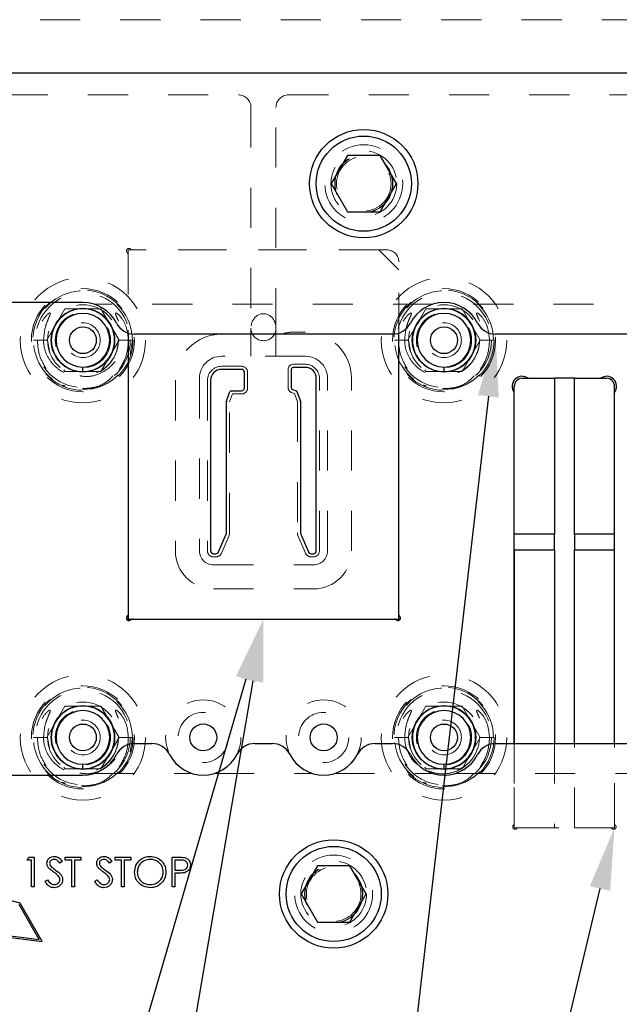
# Model space of a CAD drawing. Header units: inches. Extents: x 1880 to 2363, y -453 to -54.
# Tile 225 of 256: x 2036.22 to 2037.72, y -421.4 to -418.94. Entities that reach past the tile are written whole.
import ezdxf

# ---------------------------------------------------------------- set-up
doc = ezdxf.new("R2010")
doc.units = ezdxf.units.IN
doc.header["$LTSCALE"] = 0.5
doc.header["$MEASUREMENT"] = 0
doc.linetypes.add('HIDDEN', pattern=[0.225, 0.15, -0.075])
for name, color, linetype in [('DIE-M-S', 8, 'Continuous'), ('DIE-M-S2', 1, 'Continuous'), ('DIE-M-S3', 8, 'Continuous'), ('DSS-M-S', 53, 'Continuous'), ('RAI-M-S', 8, 'Continuous'), ('SID-M-S', 105, 'Continuous'), ('SVD-M-S', 8, 'Continuous')]:
    doc.layers.add(name, color=color, linetype=linetype)

msp = doc.modelspace()

# ---------------------------------------------------------------- linework, layer by layer
at = {"layer": 'DIE-M-S', "linetype": 'HIDDEN', "lineweight": 18}
for p, q in [((2036.49429, -419.52612), (2036.49429, -419.72246)), ((2037.13929, -419.51517), (2036.50525, -419.51517)), ((2037.16929, -419.72246), (2037.16929, -419.54517)), ((2037.45679, -420.74527), (2037.45679, -420.94421)), ((2037.70679, -420.94421), (2037.70679, -420.74527)), ((2037.46775, -420.95517), (2037.69584, -420.95517))]:
    msp.add_line(p, q, dxfattribs=at)
at = {"layer": 'DIE-M-S', "linetype": 'Continuous', "lineweight": 25}
for p, q in [((2036.49429, -419.72246), (2036.49429, -420.42421)), ((2037.16929, -420.42421), (2037.16929, -419.72246)), ((2037.60679, -419.83517), (2037.55679, -419.83517)), ((2037.45679, -420.26273), (2037.45679, -420.74527)), ((2037.70679, -420.74527), (2037.70679, -420.26273)), ((2036.50525, -420.43517), (2037.15834, -420.43517))]:
    msp.add_line(p, q, dxfattribs=at)
at = {"layer": 'DIE-M-S', "linetype": 'HIDDEN', "lineweight": 18}
for centre in [(2037.08179, -419.35007), (2037.00679, -421.12027)]:
    msp.add_circle(centre, 0.068, dxfattribs=at)
at = {"layer": 'DIE-M-S', "linetype": 'Continuous', "lineweight": 25}
for centre, radius in [((2036.38179, -419.74017), 0.079), ((2037.28179, -419.74017), 0.079), ((2036.38179, -420.73017), 0.079), ((2037.28179, -420.73017), 0.079), ((2036.68179, -420.73017), 0.0335), ((2036.98179, -420.73017), 0.0335)]:
    msp.add_circle(centre, radius, dxfattribs=at)
at = {"layer": 'DIE-M-S', "linetype": 'HIDDEN', "lineweight": 18}
for centre, radius, start, end in [((2036.49641, -419.51729), 0.006, 42.59227, 227.40773), ((2036.48829, -419.52612), 0.006, 0, 47.40773), ((2036.50525, -419.50917), 0.006, 222.59227, 270), ((2037.13929, -419.54517), 0.03, 0, 90), ((2037.45891, -420.95305), 0.006, 132.59227, 317.40773), ((2037.45079, -420.94421), 0.006, 312.59227, 0), ((2037.46775, -420.96117), 0.006, 90, 137.40773), ((2037.69584, -420.96117), 0.006, 42.59227, 90), ((2037.70467, -420.95305), 0.006, 222.59227, 47.40773), ((2037.71279, -420.94421), 0.006, 180, 227.40773)]:
    msp.add_arc(centre, radius, start, end, dxfattribs=at)
at = {"layer": 'DIE-M-S', "linetype": 'Continuous', "lineweight": 25}
for centre, radius, start, end in [((2037.47679, -419.85517), 0.025, 53.1301, 216.8699), ((2037.68679, -419.85517), 0.025, 323.1301, 126.8699), ((2036.49641, -420.43305), 0.006, 132.59227, 317.40773), ((2036.48829, -420.42421), 0.006, 312.59227, 0), ((2036.50525, -420.44117), 0.006, 90, 137.40773), ((2037.15834, -420.44117), 0.006, 42.59227, 90), ((2037.16717, -420.43305), 0.006, 222.59227, 47.40773), ((2037.17529, -420.42421), 0.006, 180, 227.40773)]:
    msp.add_arc(centre, radius, start, end, dxfattribs=at)
at = {"layer": 'DIE-M-S2', "linetype": 'HIDDEN', "lineweight": 18}
for p, q in [((2036.49429, -419.51517), (2036.49429, -419.72246)), ((2037.11929, -419.51517), (2036.49429, -419.51517)), ((2037.16929, -419.56517), (2037.11929, -419.51517)), ((2037.16929, -419.72246), (2037.16929, -419.56517)), ((2037.45679, -420.95517), (2037.45679, -420.74527)), ((2037.55679, -420.74527), (2037.55679, -420.95517)), ((2037.60679, -420.95517), (2037.60679, -420.74527)), ((2037.70679, -420.95517), (2037.70679, -420.74527)), ((2037.45679, -420.95517), (2037.55679, -420.95517)), ((2037.60679, -420.95517), (2037.70679, -420.95517))]:
    msp.add_line(p, q, dxfattribs=at)
at = {"layer": 'DIE-M-S2', "linetype": 'Continuous', "lineweight": 25}
for p, q in [((2036.49429, -419.72246), (2036.49429, -420.43517)), ((2037.16929, -420.43517), (2037.16929, -419.72246)), ((2036.77729, -419.813), (2036.72729, -419.813)), ((2036.78446, -419.85917), (2036.78446, -419.82017)), ((2036.90112, -419.81317), (2036.90112, -419.85832)), ((2036.93629, -419.808), (2036.90629, -419.808)), ((2036.70012, -419.84017), (2036.70012, -420.26517)), ((2036.96346, -420.26517), (2036.96346, -419.83517)), ((2037.47679, -419.83517), (2037.55679, -419.83517)), ((2037.55679, -419.83517), (2037.55679, -420.22336)), ((2037.60679, -419.83517), (2037.68679, -419.83517)), ((2037.60679, -420.22336), (2037.60679, -419.83517)), ((2036.73963, -419.89182), (2036.74823, -419.8682)), ((2036.75089, -419.86634), (2036.77729, -419.86634)), ((2036.90452, -419.86318), (2036.91366, -419.86651)), ((2036.91535, -419.8682), (2036.92395, -419.89182)), ((2037.45679, -420.22336), (2037.45679, -419.85517)), ((2037.70679, -420.22336), (2037.70679, -419.85517)), ((2036.73946, -420.22067), (2036.73946, -419.89279)), ((2036.92412, -419.89279), (2036.92412, -420.22067)), ((2036.71963, -420.26801), (2036.73887, -420.22351)), ((2036.92471, -420.22351), (2036.94396, -420.26801)), ((2037.55679, -420.22336), (2037.45679, -420.22336)), ((2037.45679, -420.26273), (2037.45679, -420.22336)), ((2037.55679, -420.26273), (2037.55679, -420.22336)), ((2037.60679, -420.22336), (2037.60679, -420.26273)), ((2037.70679, -420.22336), (2037.60679, -420.22336)), ((2037.70679, -420.26273), (2037.70679, -420.22336)), ((2037.45679, -420.26273), (2037.55679, -420.26273)), ((2037.45679, -420.74527), (2037.45679, -420.26273)), ((2037.55679, -420.26273), (2037.55679, -420.74527)), ((2037.60679, -420.26273), (2037.70679, -420.26273)), ((2037.60679, -420.74527), (2037.60679, -420.26273)), ((2037.70679, -420.74527), (2037.70679, -420.26273)), ((2036.70729, -420.27234), (2036.71304, -420.27234)), ((2036.95054, -420.27234), (2036.95629, -420.27234)), ((2036.49429, -420.43517), (2037.16929, -420.43517))]:
    msp.add_line(p, q, dxfattribs=at)
for centre, radius, start, end in [((2036.72729, -419.84017), 0.02717, 90, 180), ((2036.77729, -419.82017), 0.00717, 0, 90), ((2036.90629, -419.81317), 0.00517, 90, 180), ((2036.93629, -419.83517), 0.02717, 0, 90), ((2037.47679, -419.85517), 0.02, 90, 180), ((2037.68679, -419.85517), 0.02, 0, 90), ((2036.75089, -419.86917), 0.00283, 90, 160), ((2036.77729, -419.85917), 0.00717, 270, 0), ((2036.90629, -419.85832), 0.00517, 180, 250), ((2036.91269, -419.86917), 0.00283, 20, 70), ((2036.74229, -419.89279), 0.00283, 160, 180), ((2036.92129, -419.89279), 0.00283, 0, 20), ((2036.73229, -420.22067), 0.00717, 336.61152, 0), ((2036.93129, -420.22067), 0.00717, 180, 203.38848), ((2036.70729, -420.26517), 0.00717, 180, 270), ((2036.71304, -420.26517), 0.00717, 270, 336.61152), ((2036.95054, -420.26517), 0.00717, 203.38848, 270), ((2036.95629, -420.26517), 0.00717, 270, 0)]:
    msp.add_arc(centre, radius, start, end, dxfattribs=at)
at = {"layer": 'DIE-M-S3', "linetype": 'HIDDEN', "lineweight": 18}
for p, q in [((2042.17502, -418.94142), (2035.43179, -418.94142)), ((2035.59429, -419.12892), (2036.76929, -419.12892)), ((2036.89429, -419.12892), (2040.51929, -419.12892)), ((2036.80054, -419.16017), (2036.80054, -419.71017)), ((2036.86304, -419.71017), (2036.86304, -419.16017)), ((2036.80054, -419.71017), (2036.80054, -419.78017)), ((2036.86304, -419.78017), (2036.86304, -419.71017)), ((2036.41526, -419.74017), (2036.41526, -419.74017)), ((2036.4251, -419.74017), (2036.4251, -419.74017)), ((2036.45069, -419.74017), (2036.45069, -419.74017)), ((2036.46053, -419.74017), (2036.46053, -419.74017)), ((2037.31526, -419.74017), (2037.31526, -419.74017)), ((2037.3251, -419.74017), (2037.3251, -419.74017)), ((2037.35069, -419.74017), (2037.35069, -419.74017)), ((2037.36053, -419.74017), (2037.36053, -419.74017)), ((2036.93629, -419.78017), (2036.72729, -419.78017)), ((2036.93629, -419.80017), (2036.90629, -419.80017)), ((2036.77729, -419.80517), (2036.72729, -419.80517)), ((2036.79229, -419.85917), (2036.79229, -419.82017)), ((2036.89329, -419.81317), (2036.89329, -419.85832)), ((2036.67229, -419.83517), (2036.67229, -420.26517)), ((2036.69229, -419.84017), (2036.69229, -420.26517)), ((2036.97129, -420.26517), (2036.97129, -419.83517)), ((2036.99129, -420.26517), (2036.99129, -419.83517)), ((2036.38179, -419.85828), (2036.38179, -419.85828)), ((2036.74729, -419.89367), (2036.75439, -419.87417)), ((2036.75439, -419.87417), (2036.77729, -419.87417)), ((2036.90185, -419.87054), (2036.90879, -419.87307)), ((2036.90879, -419.87307), (2036.91629, -419.89367)), ((2037.28179, -419.85828), (2037.28179, -419.85828)), ((2036.74729, -420.22067), (2036.74729, -419.89367)), ((2036.91629, -419.89367), (2036.91629, -420.22067)), ((2036.72681, -420.27112), (2036.74606, -420.22662)), ((2036.91752, -420.22662), (2036.93677, -420.27112)), ((2036.70729, -420.28017), (2036.71304, -420.28017)), ((2036.95054, -420.28017), (2036.95629, -420.28017)), ((2036.70729, -420.30017), (2036.95629, -420.30017)), ((2036.41526, -420.73017), (2036.41526, -420.73017)), ((2036.4251, -420.73017), (2036.4251, -420.73017)), ((2036.45069, -420.73017), (2036.45069, -420.73017)), ((2036.46053, -420.73017), (2036.46053, -420.73017)), ((2037.31526, -420.73017), (2037.31526, -420.73017)), ((2037.3251, -420.73017), (2037.3251, -420.73017)), ((2037.35069, -420.73017), (2037.35069, -420.73017)), ((2037.36053, -420.73017), (2037.36053, -420.73017)), ((2036.38179, -420.84828), (2036.38179, -420.84828)), ((2037.28179, -420.84828), (2037.28179, -420.84828))]:
    msp.add_line(p, q, dxfattribs=at)
for centre, radius in [((2036.38179, -419.74017), 0.125), ((2036.38179, -419.74017), 0.11811), ((2037.28179, -419.74017), 0.125), ((2037.28179, -419.74017), 0.11811), ((2036.38179, -419.74017), 0.0689), ((2037.28179, -419.74017), 0.0689), ((2036.38179, -419.74017), 0.04331), ((2037.28179, -419.74017), 0.04331), ((2036.38179, -420.73017), 0.125), ((2036.38179, -420.73017), 0.11811), ((2037.28179, -420.73017), 0.125), ((2037.28179, -420.73017), 0.11811), ((2036.38179, -420.73017), 0.0689), ((2037.28179, -420.73017), 0.0689), ((2036.38179, -420.73017), 0.04331), ((2036.68179, -420.73017), 0.0625), ((2036.98179, -420.73017), 0.0625), ((2037.28179, -420.73017), 0.04331)]:
    msp.add_circle(centre, radius, dxfattribs=at)
at = {"layer": 'DIE-M-S3', "linetype": 'Continuous', "lineweight": 25}
for centre in [(2036.38179, -419.74017), (2037.28179, -419.74017), (2036.38179, -420.73017), (2037.28179, -420.73017)]:
    msp.add_circle(centre, 0.03346, dxfattribs=at)
at = {"layer": 'DIE-M-S3', "linetype": 'HIDDEN', "lineweight": 18}
for centre, radius, start, end in [((2036.76929, -419.16017), 0.03125, 0, 90), ((2036.89429, -419.16017), 0.03125, 90, 180), ((2036.83179, -419.71017), 0.03125, 180, 0), ((2036.72729, -419.83517), 0.055, 90, 180), ((2036.90629, -419.81317), 0.013, 90, 180), ((2036.93629, -419.83517), 0.055, 0, 90), ((2036.93629, -419.83517), 0.035, 0, 90), ((2036.72729, -419.84017), 0.035, 90, 180), ((2036.77729, -419.82017), 0.015, 0, 90), ((2036.77729, -419.85917), 0.015, 270, 0), ((2036.90629, -419.85832), 0.013, 180, 250), ((2036.73229, -420.22067), 0.015, 336.61152, 0), ((2036.93129, -420.22067), 0.015, 180, 203.38848), ((2036.70729, -420.26517), 0.035, 180, 270), ((2036.70729, -420.26517), 0.015, 180, 270), ((2036.95629, -420.26517), 0.015, 270, 0), ((2036.95629, -420.26517), 0.035, 270, 0), ((2036.71304, -420.26517), 0.015, 270, 336.61152), ((2036.95054, -420.26517), 0.015, 203.38848, 270)]:
    msp.add_arc(centre, radius, start, end, dxfattribs=at)
at = {"layer": 'DIE-M-S3', "linetype": 'Continuous', "lineweight": 25}
for centre, radius, start, end in [((2036.38179, -419.74017), 0.07874, 0, 270), ((2036.38179, -419.74017), 0.06693, 0, 270), ((2037.28179, -419.74017), 0.07874, 0, 270), ((2037.28179, -419.74017), 0.06693, 0, 270), ((2036.38179, -419.74017), 0.07874, 270, 0), ((2036.38179, -419.74017), 0.06693, 270, 0), ((2037.28179, -419.74017), 0.07874, 270, 0), ((2037.28179, -419.74017), 0.06693, 270, 0), ((2036.38179, -420.73017), 0.07874, 0, 270), ((2036.38179, -420.73017), 0.06693, 0, 270), ((2037.28179, -420.73017), 0.07874, 0, 270), ((2037.28179, -420.73017), 0.06693, 0, 270), ((2036.38179, -420.73017), 0.07874, 270, 0), ((2036.38179, -420.73017), 0.06693, 270, 0), ((2037.28179, -420.73017), 0.07874, 270, 0), ((2037.28179, -420.73017), 0.06693, 270, 0)]:
    msp.add_arc(centre, radius, start, end, dxfattribs=at)
at = {"layer": 'DIE-M-S3', "linetype": 'HIDDEN', "lineweight": 18}
msp.add_ellipse((2036.83179, -419.71017), major_axis=(0, -0.03608), ratio=0.8660254, start_param=1.5707963, end_param=4.712389, dxfattribs=at)
at = {"layer": 'DIE-M-S3', "linetype": 'Continuous', "lineweight": 25}
for points in [[(2036.38179, -419.81891), (2036.38179, -419.8187), (2036.38179, -419.81827), (2036.38179, -419.81507), (2036.38179, -419.8111), (2036.38179, -419.8084), (2036.38179, -419.8071)], [(2037.28179, -419.81891), (2037.28179, -419.8187), (2037.28179, -419.81827), (2037.28179, -419.81507), (2037.28179, -419.8111), (2037.28179, -419.8084), (2037.28179, -419.8071)], [(2036.38179, -420.80891), (2036.38179, -420.8087), (2036.38179, -420.80827), (2036.38179, -420.80507), (2036.38179, -420.8011), (2036.38179, -420.7984), (2036.38179, -420.7971)], [(2037.28179, -420.80891), (2037.28179, -420.8087), (2037.28179, -420.80827), (2037.28179, -420.80507), (2037.28179, -420.8011), (2037.28179, -420.7984), (2037.28179, -420.7971)]]:
    msp.add_open_spline(points, degree=3, knots=[0, 0, 0, 0, 0.2702613, 0.5624294, 0.7897364, 1, 1, 1, 1], dxfattribs=at)
at = {"layer": 'DSS-M-S', "linetype": 'HIDDEN', "lineweight": 18}
for p, q in [((2036.87621, -419.72517), (2036.72729, -419.72517)), ((2036.93629, -419.72017), (2036.90629, -419.72017)), ((2036.61229, -419.84017), (2036.61229, -420.26517)), ((2037.05129, -420.26517), (2037.05129, -419.83517)), ((2036.70729, -420.36017), (2036.95629, -420.36017))]:
    msp.add_line(p, q, dxfattribs=at)
for centre, radius in [((2036.38179, -419.74017), 0.1285), ((2037.28179, -419.74017), 0.1285), ((2036.38179, -420.73017), 0.1285), ((2037.28179, -420.73017), 0.1285), ((2036.68179, -420.73017), 0.09375), ((2036.98179, -420.73017), 0.09375)]:
    msp.add_circle(centre, radius, dxfattribs=at)
for centre, radius, start, end in [((2036.72729, -419.84017), 0.115, 90, 180), ((2036.90629, -419.81317), 0.093, 90, 108.87324), ((2036.93629, -419.83517), 0.115, 0, 90), ((2036.70729, -420.26517), 0.095, 180, 270), ((2036.95629, -420.26517), 0.095, 270, 0)]:
    msp.add_arc(centre, radius, start, end, dxfattribs=at)
at = {"layer": 'RAI-M-S', "linetype": 'Continuous', "lineweight": 25}
for p, q in [((2038.71379, -419.07507), (2035.29979, -419.07507)), ((2036.38179, -419.64617), (2035.78179, -419.64617)), ((2037.15335, -419.72507), (2036.51024, -419.72507)), ((2037.75335, -419.72507), (2037.41024, -419.72507)), ((2036.51024, -420.74527), (2036.55335, -420.74527)), ((2036.81024, -420.74527), (2036.85335, -420.74527)), ((2037.11024, -420.74527), (2037.15335, -420.74527)), ((2037.41024, -420.74527), (2037.75335, -420.74527)), ((2035.78179, -420.82417), (2036.38179, -420.82417)), ((2036.24259, -421.03605), (2036.24695, -421.02843)), ((2036.24695, -421.02843), (2036.2607, -421.02843)), ((2036.2607, -421.02843), (2036.2607, -421.1028)), ((2036.33794, -421.02843), (2036.37703, -421.02843)), ((2036.33794, -421.03605), (2036.33794, -421.02843)), ((2036.37703, -421.02843), (2036.37703, -421.03605)), ((2036.4619, -421.02843), (2036.50099, -421.02843)), ((2036.4619, -421.03605), (2036.4619, -421.02843)), ((2036.50099, -421.02843), (2036.50099, -421.03605)), ((2036.60397, -421.02843), (2036.61856, -421.02843)), ((2036.60397, -421.1028), (2036.60397, -421.02843)), ((2036.25403, -421.03605), (2036.24259, -421.03605)), ((2036.25403, -421.1028), (2036.25403, -421.03605)), ((2036.33031, -421.03911), (2036.32428, -421.04368)), ((2036.35415, -421.03605), (2036.33794, -421.03605)), ((2036.35415, -421.1028), (2036.35415, -421.03605)), ((2036.36082, -421.03605), (2036.36082, -421.1028)), ((2036.37703, -421.03605), (2036.36082, -421.03605)), ((2036.45427, -421.03911), (2036.44824, -421.04368)), ((2036.47811, -421.03605), (2036.4619, -421.03605)), ((2036.47811, -421.1028), (2036.47811, -421.03605)), ((2036.48478, -421.03605), (2036.48478, -421.1028)), ((2036.50099, -421.03605), (2036.48478, -421.03605)), ((2036.61065, -421.03605), (2036.61065, -421.06084)), ((2036.62425, -421.03605), (2036.61065, -421.03605)), ((2036.61065, -421.06084), (2036.62367, -421.06101)), ((2036.61065, -421.06847), (2036.61065, -421.1028)), ((2036.61597, -421.06847), (2036.61065, -421.06847)), ((2036.2607, -421.1028), (2036.25403, -421.1028)), ((2036.2874, -421.08845), (2036.29369, -421.08468)), ((2036.36082, -421.1028), (2036.35415, -421.1028)), ((2036.41136, -421.08845), (2036.41765, -421.08468)), ((2036.48478, -421.1028), (2036.47811, -421.1028)), ((2036.61065, -421.1028), (2036.60397, -421.1028)), ((2036.22558, -421.14343), (2036.17094, -421.12879)), ((2036.27294, -421.23347), (2036.22294, -421.14686)), ((2036.28041, -421.23839), (2036.22558, -421.14343)), ((2036.17366, -421.2215), (2036.27294, -421.23347)), ((2036.17616, -421.22583), (2036.28041, -421.23839))]:
    msp.add_line(p, q, dxfattribs=at)
at = {"layer": 'RAI-M-S', "linetype": 'HIDDEN', "lineweight": 18}
for p, q in [((2037.25466, -419.65017), (2036.40892, -419.65017)), ((2037.85466, -419.65017), (2037.30892, -419.65017)), ((2036.40892, -420.82017), (2036.65466, -420.82017)), ((2036.70892, -420.82017), (2036.95466, -420.82017)), ((2037.00892, -420.82017), (2037.25466, -420.82017)), ((2037.30892, -420.82017), (2037.85466, -420.82017))]:
    msp.add_line(p, q, dxfattribs=at)
for centre in [(2037.08179, -419.35007), (2037.00679, -421.12027)]:
    msp.add_circle(centre, 0.097, dxfattribs=at)
at = {"layer": 'RAI-M-S', "linetype": 'Continuous', "lineweight": 25}
for centre, radius, start, end in [((2036.38179, -419.74017), 0.094, 26.87743, 90), ((2037.28179, -419.74017), 0.094, 26.87743, 153.12257), ((2036.51024, -419.67507), 0.05, 206.87743, 270), ((2037.15335, -419.67507), 0.05, 270, 333.12257), ((2037.41024, -419.67507), 0.05, 206.87743, 270), ((2036.51024, -420.79527), 0.05, 90, 153.12257), ((2036.55335, -420.79527), 0.05, 26.87743, 90), ((2036.81024, -420.79527), 0.05, 90, 153.12257), ((2036.85335, -420.79527), 0.05, 26.87743, 90), ((2037.11024, -420.79527), 0.05, 90, 153.12257), ((2037.15335, -420.79527), 0.05, 26.87743, 90), ((2037.41024, -420.79527), 0.05, 90, 153.12257), ((2036.38179, -420.73017), 0.094, 270, 333.12257), ((2036.68179, -420.73017), 0.094, 206.87743, 333.12257), ((2036.98179, -420.73017), 0.094, 206.87743, 333.12257), ((2037.28179, -420.73017), 0.094, 206.87743, 333.12257)]:
    msp.add_arc(centre, radius, start, end, dxfattribs=at)
for points, knots in [([(2036.29217, -421.04388), (2036.29249, -421.04123), (2036.29314, -421.03596), (2036.29821, -421.03021), (2036.30429, -421.02704), (2036.30843, -421.02669), (2036.3105, -421.02652)], [0, 0, 0, 0, 0.2795311, 0.5588327, 0.7793486, 1, 1, 1, 1]), ([(2036.3105, -421.02652), (2036.31328, -421.02684), (2036.31788, -421.02737), (2036.32329, -421.03095), (2036.32706, -421.0348), (2036.32923, -421.03767), (2036.33031, -421.03911)], [0, 0, 0, 0, 0.3387681, 0.558868, 0.7793633, 1, 1, 1, 1]), ([(2036.41613, -421.04388), (2036.41645, -421.04123), (2036.4171, -421.03596), (2036.42217, -421.03021), (2036.42825, -421.02704), (2036.43238, -421.02669), (2036.43445, -421.02652)], [0, 0, 0, 0, 0.27953109, 0.55883274, 0.77934859, 1, 1, 1, 1]), ([(2036.43445, -421.02652), (2036.43724, -421.02684), (2036.44184, -421.02737), (2036.44725, -421.03095), (2036.45102, -421.0348), (2036.45319, -421.03767), (2036.45427, -421.03911)], [0, 0, 0, 0, 0.3387681, 0.558868, 0.7793633, 1, 1, 1, 1]), ([(2036.51053, -421.06594), (2036.51121, -421.0602), (2036.51259, -421.04873), (2036.52277, -421.03566), (2036.53562, -421.02787), (2036.54464, -421.02697), (2036.54915, -421.02652)], [0, 0, 0, 0, 0.279731, 0.5593268, 0.7796805, 1, 1, 1, 1]), ([(2036.54915, -421.02652), (2036.55497, -421.02713), (2036.56662, -421.02836), (2036.57967, -421.03889), (2036.58757, -421.05187), (2036.58833, -421.06101), (2036.58872, -421.06558)], [0, 0, 0, 0, 0.2797416, 0.5593369, 0.7795714, 1, 1, 1, 1]), ([(2036.61856, -421.02843), (2036.62174, -421.02841), (2036.62741, -421.0284), (2036.63303, -421.02919), (2036.6355, -421.02954)], [0, 0, 0, 0, 0.5603137, 1, 1, 1, 1]), ([(2036.6355, -421.02954), (2036.63776, -421.03036), (2036.64227, -421.03199), (2036.64696, -421.03701), (2036.64941, -421.04273), (2036.64963, -421.04649), (2036.64974, -421.04837)], [0, 0, 0, 0, 0.279718, 0.55933265, 0.7794932, 1, 1, 1, 1]), ([(2036.29633, -421.0552), (2036.29502, -421.05327), (2036.29267, -421.04982), (2036.29232, -421.04569), (2036.29217, -421.04388)], [0, 0, 0, 0, 0.55982163, 1, 1, 1, 1]), ([(2036.30851, -421.06531), (2036.30609, -421.0636), (2036.30176, -421.06054), (2036.29799, -421.05683), (2036.29633, -421.0552)], [0, 0, 0, 0, 0.56041269, 1, 1, 1, 1]), ([(2036.30975, -421.03415), (2036.30824, -421.03426), (2036.30523, -421.0345), (2036.30158, -421.0368), (2036.29921, -421.04), (2036.29897, -421.04237), (2036.29885, -421.04356)], [0, 0, 0, 0, 0.280299, 0.5598317, 0.7798996, 1, 1, 1, 1]), ([(2036.29885, -421.04356), (2036.29893, -421.0446), (2036.2991, -421.04668), (2036.30072, -421.0501), (2036.3026, -421.05201), (2036.30375, -421.05317)], [0, 0, 0, 0, 0.2799313, 0.5597794, 1, 1, 1, 1]), ([(2036.30375, -421.05317), (2036.30558, -421.0546), (2036.30886, -421.05714), (2036.31225, -421.05953), (2036.31374, -421.06058)], [0, 0, 0, 0, 0.5599058, 1, 1, 1, 1]), ([(2036.32428, -421.04368), (2036.32299, -421.04208), (2036.32087, -421.03945), (2036.3174, -421.03625), (2036.31374, -421.03446), (2036.31108, -421.03425), (2036.30975, -421.03415)], [0, 0, 0, 0, 0.34041498, 0.56046302, 0.78018331, 1, 1, 1, 1]), ([(2036.42029, -421.0552), (2036.41897, -421.05327), (2036.41663, -421.04982), (2036.41628, -421.04569), (2036.41613, -421.04388)], [0, 0, 0, 0, 0.5598216, 1, 1, 1, 1]), ([(2036.43247, -421.06531), (2036.43005, -421.0636), (2036.42572, -421.06054), (2036.42195, -421.05683), (2036.42029, -421.0552)], [0, 0, 0, 0, 0.5604127, 1, 1, 1, 1]), ([(2036.43371, -421.03415), (2036.4322, -421.03426), (2036.42918, -421.0345), (2036.42554, -421.0368), (2036.42317, -421.04), (2036.42293, -421.04237), (2036.4228, -421.04356)], [0, 0, 0, 0, 0.280299, 0.5598317, 0.7798996, 1, 1, 1, 1]), ([(2036.4228, -421.04356), (2036.42289, -421.0446), (2036.42306, -421.04668), (2036.42468, -421.0501), (2036.42656, -421.05201), (2036.42771, -421.05317)], [0, 0, 0, 0, 0.27993133, 0.55977944, 1, 1, 1, 1]), ([(2036.42771, -421.05317), (2036.42954, -421.0546), (2036.43282, -421.05714), (2036.43621, -421.05953), (2036.4377, -421.06058)], [0, 0, 0, 0, 0.5599058, 1, 1, 1, 1]), ([(2036.44824, -421.04368), (2036.44695, -421.04208), (2036.44483, -421.03945), (2036.44135, -421.03625), (2036.4377, -421.03446), (2036.43504, -421.03425), (2036.43371, -421.03415)], [0, 0, 0, 0, 0.340415, 0.560463, 0.7801833, 1, 1, 1, 1]), ([(2036.54947, -421.03415), (2036.54478, -421.03475), (2036.53538, -421.03596), (2036.52464, -421.04426), (2036.51821, -421.05479), (2036.51754, -421.0622), (2036.5172, -421.06591)], [0, 0, 0, 0, 0.2796353, 0.5593404, 0.7796271, 1, 1, 1, 1]), ([(2036.58204, -421.06557), (2036.58147, -421.06084), (2036.58033, -421.0514), (2036.57127, -421.04117), (2036.56057, -421.03522), (2036.55317, -421.0345), (2036.54947, -421.03415)], [0, 0, 0, 0, 0.2794657, 0.5588585, 0.7794794, 1, 1, 1, 1]), ([(2036.62367, -421.06101), (2036.62819, -421.06101), (2036.63385, -421.06101), (2036.63937, -421.05733), (2036.64223, -421.0539), (2036.64273, -421.0506), (2036.64307, -421.0484)], [0, 0, 0, 0, 0.4996987, 0.6253044, 0.7510767, 1, 1, 1, 1]), ([(2036.64307, -421.0484), (2036.64273, -421.04627), (2036.64222, -421.04306), (2036.63948, -421.0397), (2036.63423, -421.03593), (2036.62868, -421.036), (2036.62425, -421.03605)], [0, 0, 0, 0, 0.2489932, 0.3747701, 0.5004504, 1, 1, 1, 1]), ([(2036.64974, -421.04837), (2036.64957, -421.05083), (2036.64921, -421.05573), (2036.64548, -421.06169), (2036.64042, -421.06554), (2036.63674, -421.06668), (2036.6349, -421.06725)], [0, 0, 0, 0, 0.2800989, 0.5593238, 0.7794579, 1, 1, 1, 1]), ([(2036.32192, -421.07717), (2036.31963, -421.07472), (2036.31554, -421.07034), (2036.31066, -421.06685), (2036.30851, -421.06531)], [0, 0, 0, 0, 0.5595057, 1, 1, 1, 1]), ([(2036.31374, -421.06058), (2036.31841, -421.06403), (2036.3249, -421.06884), (2036.33043, -421.07779), (2036.33099, -421.08232), (2036.33127, -421.08458)], [0, 0, 0, 0, 0.5601366, 0.7802692, 1, 1, 1, 1]), ([(2036.32459, -421.08447), (2036.32441, -421.08299), (2036.32407, -421.08034), (2036.32258, -421.07814), (2036.32192, -421.07717)], [0, 0, 0, 0, 0.5590236, 1, 1, 1, 1]), ([(2036.44588, -421.07717), (2036.44359, -421.07472), (2036.43949, -421.07034), (2036.43462, -421.06685), (2036.43247, -421.06531)], [0, 0, 0, 0, 0.5595057, 1, 1, 1, 1]), ([(2036.4377, -421.06058), (2036.44236, -421.06403), (2036.44886, -421.06884), (2036.45439, -421.07779), (2036.45495, -421.08232), (2036.45522, -421.08458)], [0, 0, 0, 0, 0.5601366, 0.7802692, 1, 1, 1, 1]), ([(2036.44855, -421.08447), (2036.44836, -421.08299), (2036.44803, -421.08034), (2036.44654, -421.07814), (2036.44588, -421.07717)], [0, 0, 0, 0, 0.5590236, 1, 1, 1, 1]), ([(2036.54974, -421.10471), (2036.54398, -421.10407), (2036.53245, -421.10279), (2036.51963, -421.09228), (2036.51173, -421.07951), (2036.51093, -421.07046), (2036.51053, -421.06594)], [0, 0, 0, 0, 0.2796633, 0.5593539, 0.7796364, 1, 1, 1, 1]), ([(2036.5172, -421.06591), (2036.51777, -421.0706), (2036.5189, -421.07998), (2036.5279, -421.09008), (2036.53843, -421.09618), (2036.54579, -421.09678), (2036.54947, -421.09708)], [0, 0, 0, 0, 0.2794063, 0.559071, 0.7794588, 1, 1, 1, 1]), ([(2036.54947, -421.09708), (2036.55419, -421.09653), (2036.56363, -421.09545), (2036.57457, -421.08731), (2036.58102, -421.07672), (2036.5817, -421.06928), (2036.58204, -421.06557)], [0, 0, 0, 0, 0.27981296, 0.55935715, 0.77963582, 1, 1, 1, 1]), ([(2036.58872, -421.06558), (2036.58806, -421.07135), (2036.58675, -421.0829), (2036.57615, -421.09568), (2036.56334, -421.10354), (2036.55427, -421.10432), (2036.54974, -421.10471)], [0, 0, 0, 0, 0.2796248, 0.559352, 0.7795827, 1, 1, 1, 1]), ([(2036.6349, -421.06725), (2036.63138, -421.06769), (2036.62509, -421.06848), (2036.61876, -421.06848), (2036.61597, -421.06847)], [0, 0, 0, 0, 0.5596856, 1, 1, 1, 1]), ([(2036.31002, -421.10471), (2036.30727, -421.10443), (2036.30177, -421.10388), (2036.29329, -421.09827), (2036.28964, -421.09218), (2036.2874, -421.08845)], [0, 0, 0, 0, 0.279885, 0.5596773, 1, 1, 1, 1]), ([(2036.29369, -421.08468), (2036.2959, -421.08808), (2036.29898, -421.09282), (2036.30528, -421.09659), (2036.30844, -421.09691), (2036.31002, -421.09708)], [0, 0, 0, 0, 0.5593206, 0.7797817, 1, 1, 1, 1]), ([(2036.31002, -421.09708), (2036.31202, -421.09687), (2036.31601, -421.09646), (2036.3209, -421.09347), (2036.324, -421.08919), (2036.32439, -421.08604), (2036.32459, -421.08447)], [0, 0, 0, 0, 0.280186, 0.5600563, 0.7801614, 1, 1, 1, 1]), ([(2036.33127, -421.08458), (2036.33085, -421.08762), (2036.33001, -421.09371), (2036.32406, -421.10018), (2036.3172, -421.10413), (2036.31242, -421.10451), (2036.31002, -421.10471)], [0, 0, 0, 0, 0.2791586, 0.5590843, 0.7794417, 1, 1, 1, 1]), ([(2036.43398, -421.10471), (2036.43123, -421.10443), (2036.42572, -421.10388), (2036.41725, -421.09827), (2036.41359, -421.09218), (2036.41136, -421.08845)], [0, 0, 0, 0, 0.279885, 0.5596773, 1, 1, 1, 1]), ([(2036.41765, -421.08468), (2036.41986, -421.08808), (2036.42294, -421.09282), (2036.42924, -421.09659), (2036.4324, -421.09691), (2036.43398, -421.09708)], [0, 0, 0, 0, 0.5593206, 0.7797817, 1, 1, 1, 1]), ([(2036.43398, -421.09708), (2036.43597, -421.09687), (2036.43996, -421.09646), (2036.44486, -421.09347), (2036.44796, -421.08919), (2036.44835, -421.08604), (2036.44855, -421.08447)], [0, 0, 0, 0, 0.280186, 0.5600563, 0.7801614, 1, 1, 1, 1]), ([(2036.45522, -421.08458), (2036.45481, -421.08762), (2036.45397, -421.09371), (2036.44802, -421.10018), (2036.44116, -421.10413), (2036.43637, -421.10451), (2036.43398, -421.10471)], [0, 0, 0, 0, 0.2791586, 0.5590843, 0.7794417, 1, 1, 1, 1])]:
    msp.add_open_spline(points, degree=3, knots=knots, dxfattribs=at)
at = {"layer": 'SID-M-S'}
for p, q in [((2037.3924, -419.88004), (2036.4532, -428.03833)), ((2036.78807, -420.58492), (2034.61007, -428.0449)), ((2036.80548, -420.58893), (2035.53066, -428.03985)), ((2037.67042, -421.10687), (2036.00757, -428.04245))]:
    msp.add_line(p, q, dxfattribs=at)
for points in [[(2037.36657, -419.87707), (2037.41024, -419.72507), (2037.36657, -419.87707), (2037.41822, -419.88302)], [(2036.76311, -420.57763), (2036.83179, -420.43517), (2036.76311, -420.57763), (2036.81303, -420.5922)], [(2036.77986, -420.58455), (2036.83179, -420.43517), (2036.77986, -420.58455), (2036.83111, -420.59332)], [(2037.64514, -421.10081), (2037.70679, -420.95517), (2037.64514, -421.10081), (2037.6957, -421.11293)]]:
    msp.add_solid(points, dxfattribs=at)
at = {"layer": 'SVD-M-S', "linetype": 'Continuous', "lineweight": 25}
for p, q in [((2037.0412, -419.27976), (2037.0006, -419.35007)), ((2037.12239, -419.27976), (2037.0412, -419.27976)), ((2037.16298, -419.35007), (2037.12239, -419.27976)), ((2037.0006, -419.35007), (2037.0412, -419.42038)), ((2037.12239, -419.42038), (2037.16298, -419.35007)), ((2037.0412, -419.42038), (2037.12239, -419.42038)), ((2036.9662, -421.04996), (2036.9256, -421.12027)), ((2037.04739, -421.04996), (2036.9662, -421.04996)), ((2037.08798, -421.12027), (2037.04739, -421.04996)), ((2036.9256, -421.12027), (2036.9662, -421.19058)), ((2037.04739, -421.19058), (2037.08798, -421.12027)), ((2036.9662, -421.19058), (2037.04739, -421.19058))]:
    msp.add_line(p, q, dxfattribs=at)
at = {"layer": 'SVD-M-S', "linetype": 'HIDDEN', "lineweight": 18}
for p, q in [((2036.29161, -419.74017), (2036.3367, -419.66207)), ((2036.3367, -419.66207), (2036.42688, -419.66207)), ((2036.42688, -419.66207), (2036.47197, -419.74017)), ((2037.19161, -419.74017), (2037.2367, -419.66207)), ((2037.2367, -419.66207), (2037.32688, -419.66207)), ((2037.32688, -419.66207), (2037.37197, -419.74017)), ((2036.27094, -419.74017), (2036.25854, -419.74017)), ((2036.29341, -419.74017), (2036.25867, -419.74017)), ((2036.29354, -419.74017), (2036.27094, -419.74017)), ((2036.29436, -419.74493), (2036.29161, -419.74017)), ((2036.2983, -419.76784), (2036.29354, -419.74017)), ((2036.47197, -419.74017), (2036.42688, -419.81827)), ((2036.50496, -419.74017), (2036.47012, -419.74017)), ((2036.47017, -419.74017), (2036.50491, -419.74017)), ((2036.50504, -419.74017), (2036.47023, -419.74017)), ((2036.49967, -419.77616), (2036.50504, -419.74017)), ((2037.17094, -419.74017), (2037.15854, -419.74017)), ((2037.19341, -419.74017), (2037.15867, -419.74017)), ((2037.19354, -419.74017), (2037.17094, -419.74017)), ((2037.19436, -419.74493), (2037.19161, -419.74017)), ((2037.1983, -419.76784), (2037.19354, -419.74017)), ((2037.37197, -419.74017), (2037.32688, -419.81827)), ((2037.40496, -419.74017), (2037.37012, -419.74017)), ((2037.37017, -419.74017), (2037.40491, -419.74017)), ((2037.40504, -419.74017), (2037.37023, -419.74017)), ((2036.3367, -419.81827), (2036.33423, -419.81399)), ((2036.42688, -419.81827), (2036.3367, -419.81827)), ((2036.43369, -419.81213), (2036.41526, -419.82143)), ((2037.2367, -419.81827), (2037.23423, -419.81399)), ((2037.32688, -419.81827), (2037.2367, -419.81827)), ((2037.33369, -419.81213), (2037.31526, -419.82143)), ((2036.29161, -420.73017), (2036.3367, -420.65207)), ((2036.3367, -420.65207), (2036.42688, -420.65207)), ((2036.42688, -420.65207), (2036.47197, -420.73017)), ((2037.19161, -420.73017), (2037.2367, -420.65207)), ((2037.2367, -420.65207), (2037.32688, -420.65207)), ((2037.32688, -420.65207), (2037.37197, -420.73017)), ((2036.27094, -420.73017), (2036.25854, -420.73017)), ((2036.29341, -420.73017), (2036.25867, -420.73017)), ((2036.29354, -420.73017), (2036.27094, -420.73017)), ((2036.29436, -420.73493), (2036.29161, -420.73017)), ((2036.2983, -420.75784), (2036.29354, -420.73017)), ((2036.47197, -420.73017), (2036.42688, -420.80827)), ((2036.50496, -420.73017), (2036.47012, -420.73017)), ((2036.47017, -420.73017), (2036.50491, -420.73017)), ((2036.50504, -420.73017), (2036.47023, -420.73017)), ((2036.49967, -420.76616), (2036.50504, -420.73017)), ((2037.17094, -420.73017), (2037.15854, -420.73017)), ((2037.19341, -420.73017), (2037.15867, -420.73017)), ((2037.19354, -420.73017), (2037.17094, -420.73017)), ((2037.19436, -420.73493), (2037.19161, -420.73017)), ((2037.1983, -420.75784), (2037.19354, -420.73017)), ((2037.37197, -420.73017), (2037.32688, -420.80827)), ((2037.40496, -420.73017), (2037.37012, -420.73017)), ((2037.37017, -420.73017), (2037.40491, -420.73017)), ((2037.40504, -420.73017), (2037.37023, -420.73017)), ((2036.3367, -420.80827), (2036.33423, -420.80399)), ((2036.42688, -420.80827), (2036.3367, -420.80827)), ((2036.43369, -420.80213), (2036.41526, -420.81143)), ((2037.2367, -420.80827), (2037.23423, -420.80399)), ((2037.32688, -420.80827), (2037.2367, -420.80827)), ((2037.33369, -420.80213), (2037.31526, -420.81143))]:
    msp.add_line(p, q, dxfattribs=at)
at = {"layer": 'SVD-M-S', "linetype": 'Continuous', "lineweight": 25}
for centre, radius in [((2037.08179, -419.35007), 0.135), ((2037.08179, -419.35007), 0.1186), ((2037.00679, -421.12027), 0.135), ((2037.00679, -421.12027), 0.1186)]:
    msp.add_circle(centre, radius, dxfattribs=at)
at = {"layer": 'SVD-M-S', "linetype": 'HIDDEN', "lineweight": 18}
for centre, radius in [((2037.08179, -419.35007), 0.082), ((2037.08179, -419.35007), 0.07247), ((2037.08179, -419.35007), 0.0722), ((2037.08179, -419.35007), 0.07168), ((2036.38179, -419.74017), 0.15625), ((2037.28179, -419.74017), 0.15625), ((2036.38179, -419.74017), 0.08825), ((2037.28179, -419.74017), 0.08825), ((2036.38179, -419.74017), 0.078), ((2037.28179, -419.74017), 0.078), ((2036.38179, -420.73017), 0.15625), ((2037.28179, -420.73017), 0.15625), ((2036.38179, -420.73017), 0.08825), ((2036.38179, -420.73017), 0.078), ((2037.28179, -420.73017), 0.08825), ((2037.28179, -420.73017), 0.078), ((2037.00679, -421.12027), 0.082), ((2037.00679, -421.12027), 0.07247), ((2037.00679, -421.12027), 0.0722), ((2037.00679, -421.12027), 0.07168)]:
    msp.add_circle(centre, radius, dxfattribs=at)
for centre in [(2036.38179, -419.74017), (2037.28179, -419.74017), (2036.38179, -420.73017), (2037.28179, -420.73017)]:
    msp.add_arc(centre, 0.12325, 0, 315.72721, dxfattribs=at)
for points, knots in [([(2036.28367, -419.74017), (2036.28468, -419.72833), (2036.28618, -419.71063), (2036.29363, -419.69139), (2036.29774, -419.68212), (2036.29968, -419.67746), (2036.30044, -419.67505), (2036.30063, -419.6738), (2036.30058, -419.67313), (2036.30044, -419.67274), (2036.3002, -419.67248), (2036.29991, -419.67234), (2036.29943, -419.67228), (2036.29826, -419.67253), (2036.29453, -419.6747), (2036.28556, -419.68367), (2036.27384, -419.70341), (2036.26873, -419.72491), (2036.26846, -419.73797), (2036.26841, -419.74017)], [0, 0, 0, 0, 0.23796142, 0.35586481, 0.41395627, 0.44300957, 0.45767228, 0.46502019, 0.46814497, 0.47130467, 0.47318958, 0.47507535, 0.47774085, 0.48267955, 0.49891534, 0.56383282, 0.73653813, 0.95560216, 1, 1, 1, 1]), ([(2036.49517, -419.74017), (2036.4941, -419.72892), (2036.4922, -419.70878), (2036.48028, -419.68678), (2036.47069, -419.676), (2036.46589, -419.67277), (2036.46447, -419.67234), (2036.46399, -419.67229), (2036.46359, -419.67237), (2036.46332, -419.67253), (2036.46311, -419.67281), (2036.46297, -419.6733), (2036.463, -419.67479), (2036.46482, -419.68007), (2036.47069, -419.69261), (2036.47813, -419.71344), (2036.47931, -419.73115), (2036.47991, -419.74017)], [0, 0, 0, 0, 0.2257023, 0.4042496, 0.4931466, 0.5153527, 0.5191338, 0.5229358, 0.5250771, 0.5272378, 0.5291333, 0.5319246, 0.5373757, 0.5588102, 0.6434775, 0.8183439, 1, 1, 1, 1]), ([(2037.18367, -419.74017), (2037.18468, -419.72833), (2037.18618, -419.71063), (2037.19363, -419.69139), (2037.19774, -419.68212), (2037.19968, -419.67746), (2037.20044, -419.67505), (2037.20063, -419.6738), (2037.20058, -419.67313), (2037.20044, -419.67274), (2037.2002, -419.67248), (2037.19991, -419.67234), (2037.19943, -419.67228), (2037.19826, -419.67253), (2037.19453, -419.6747), (2037.18556, -419.68367), (2037.17384, -419.70341), (2037.16873, -419.72491), (2037.16846, -419.73797), (2037.16841, -419.74017)], [0, 0, 0, 0, 0.23796142, 0.35586481, 0.41395627, 0.44300957, 0.45767228, 0.46502019, 0.46814497, 0.47130467, 0.47318958, 0.47507535, 0.47774085, 0.48267955, 0.49891534, 0.56383282, 0.73653813, 0.95560216, 1, 1, 1, 1]), ([(2037.39517, -419.74017), (2037.3941, -419.72892), (2037.3922, -419.70878), (2037.38028, -419.68678), (2037.37069, -419.676), (2037.36589, -419.67277), (2037.36447, -419.67234), (2037.36399, -419.67229), (2037.36359, -419.67237), (2037.36332, -419.67253), (2037.36311, -419.67281), (2037.36297, -419.6733), (2037.363, -419.67479), (2037.36482, -419.68007), (2037.37069, -419.69261), (2037.37813, -419.71344), (2037.37931, -419.73115), (2037.37991, -419.74017)], [0, 0, 0, 0, 0.2257023, 0.4042496, 0.4931466, 0.5153527, 0.5191338, 0.5229358, 0.5250771, 0.5272378, 0.5291333, 0.5319246, 0.5373757, 0.5588102, 0.6434775, 0.8183439, 1, 1, 1, 1]), ([(2036.29001, -419.81084), (2036.28386, -419.80035), (2036.27107, -419.77855), (2036.26932, -419.75328), (2036.26841, -419.74017)], [0, 0, 0, 0, 0.4811833, 1, 1, 1, 1]), ([(2036.28367, -419.74017), (2036.28377, -419.74314), (2036.2842, -419.7565), (2036.29144, -419.78013), (2036.31075, -419.80611), (2036.33791, -419.82426), (2036.36923, -419.83239), (2036.401, -419.82988), (2036.42972, -419.81738), (2036.45254, -419.79648), (2036.46417, -419.77488), (2036.46802, -419.76045), (2036.46918, -419.75405), (2036.46959, -419.75101), (2036.4699, -419.74802), (2036.47007, -419.74579), (2036.47021, -419.74301), (2036.47022, -419.74113), (2036.47023, -419.74017)], [0, 0, 0, 0, 0.03098211, 0.13909616, 0.2504876, 0.36232093, 0.47307836, 0.5820155, 0.68890031, 0.79398709, 0.89894063, 0.9391461, 0.94917767, 0.96667595, 0.97104888, 0.98044093, 0.98998471, 1, 1, 1, 1]), ([(2036.37405, -419.82904), (2036.38072, -419.82995), (2036.39797, -419.83228), (2036.4257, -419.82399), (2036.45282, -419.80618), (2036.47215, -419.78011), (2036.47938, -419.7565), (2036.47982, -419.74314), (2036.47991, -419.74017)], [0, 0, 0, 0, 0.1284288, 0.3324816, 0.5385166, 0.7437376, 0.9429204, 1, 1, 1, 1]), ([(2036.49517, -419.74017), (2036.49422, -419.75327), (2036.49232, -419.77955), (2036.47893, -419.80224), (2036.47221, -419.81362)], [0, 0, 0, 0, 0.4982217, 1, 1, 1, 1]), ([(2037.19001, -419.81084), (2037.18386, -419.80035), (2037.17107, -419.77855), (2037.16932, -419.75328), (2037.16841, -419.74017)], [0, 0, 0, 0, 0.4811833, 1, 1, 1, 1]), ([(2037.18367, -419.74017), (2037.18377, -419.74314), (2037.1842, -419.7565), (2037.19144, -419.78013), (2037.21075, -419.80611), (2037.23791, -419.82426), (2037.26923, -419.83239), (2037.301, -419.82988), (2037.32972, -419.81738), (2037.35254, -419.79648), (2037.36417, -419.77488), (2037.36802, -419.76045), (2037.36918, -419.75405), (2037.36959, -419.75101), (2037.3699, -419.74802), (2037.37007, -419.74579), (2037.37021, -419.74301), (2037.37022, -419.74113), (2037.37023, -419.74017)], [0, 0, 0, 0, 0.03098211, 0.13909616, 0.2504876, 0.36232093, 0.47307836, 0.5820155, 0.68890031, 0.79398709, 0.89894063, 0.9391461, 0.94917767, 0.96667595, 0.97104888, 0.98044093, 0.98998471, 1, 1, 1, 1]), ([(2037.39517, -419.74017), (2037.39422, -419.75327), (2037.39232, -419.77955), (2037.37893, -419.80224), (2037.37221, -419.81362)], [0, 0, 0, 0, 0.4982217, 1, 1, 1, 1]), ([(2036.47004, -419.82621), (2036.46883, -419.82742), (2036.45797, -419.83826), (2036.43343, -419.85437), (2036.39357, -419.86433), (2036.35407, -419.85954), (2036.32568, -419.84852), (2036.31465, -419.83692), (2036.31261, -419.83478)], [0, 0, 0, 0, 0.0296945, 0.2651226, 0.4965645, 0.7242061, 0.9489615, 1, 1, 1, 1]), ([(2037.37004, -419.82621), (2037.36883, -419.82742), (2037.35797, -419.83826), (2037.33343, -419.85437), (2037.29357, -419.86433), (2037.25407, -419.85954), (2037.22568, -419.84852), (2037.21465, -419.83692), (2037.21261, -419.83478)], [0, 0, 0, 0, 0.0296945, 0.2651226, 0.4965645, 0.7242061, 0.9489615, 1, 1, 1, 1]), ([(2036.33803, -419.854), (2036.33565, -419.85377), (2036.33295, -419.85351), (2036.33079, -419.85202), (2036.33054, -419.85184)], [0, 0, 0, 0, 0.88399939, 1, 1, 1, 1]), ([(2036.45648, -419.8293), (2036.4527, -419.83338), (2036.44008, -419.84701), (2036.41337, -419.85912), (2036.39109, -419.86023), (2036.38179, -419.86069)], [0, 0, 0, 0, 0.19889741, 0.66584805, 1, 1, 1, 1]), ([(2037.23803, -419.854), (2037.23565, -419.85377), (2037.23295, -419.85351), (2037.23079, -419.85202), (2037.23054, -419.85184)], [0, 0, 0, 0, 0.88399939, 1, 1, 1, 1]), ([(2037.35648, -419.8293), (2037.3527, -419.83338), (2037.34008, -419.84703), (2037.31193, -419.85958), (2037.28815, -419.86066), (2037.27737, -419.86115)], [0, 0, 0, 0, 0.18882548, 0.63213029, 1, 1, 1, 1]), ([(2036.28367, -420.73017), (2036.28468, -420.71833), (2036.28618, -420.70063), (2036.29363, -420.68139), (2036.29774, -420.67212), (2036.29968, -420.66746), (2036.30044, -420.66505), (2036.30063, -420.6638), (2036.30058, -420.66313), (2036.30044, -420.66274), (2036.3002, -420.66248), (2036.29991, -420.66234), (2036.29943, -420.66228), (2036.29826, -420.66253), (2036.29453, -420.6647), (2036.28556, -420.67367), (2036.27384, -420.69341), (2036.26873, -420.71491), (2036.26846, -420.72797), (2036.26841, -420.73017)], [0, 0, 0, 0, 0.23796142, 0.35586481, 0.41395627, 0.44300957, 0.45767228, 0.46502019, 0.46814497, 0.47130467, 0.47318958, 0.47507535, 0.47774085, 0.48267955, 0.49891534, 0.56383282, 0.73653813, 0.95560216, 1, 1, 1, 1]), ([(2036.49517, -420.73017), (2036.4941, -420.71892), (2036.4922, -420.69878), (2036.48028, -420.67678), (2036.47069, -420.666), (2036.46589, -420.66277), (2036.46447, -420.66234), (2036.46399, -420.66229), (2036.46359, -420.66237), (2036.46332, -420.66253), (2036.46311, -420.66281), (2036.46297, -420.6633), (2036.463, -420.66479), (2036.46482, -420.67007), (2036.47069, -420.68261), (2036.47813, -420.70344), (2036.47931, -420.72115), (2036.47991, -420.73017)], [0, 0, 0, 0, 0.2257023, 0.4042496, 0.4931466, 0.5153527, 0.5191338, 0.5229358, 0.5250771, 0.5272378, 0.5291333, 0.5319246, 0.5373757, 0.5588102, 0.6434775, 0.8183439, 1, 1, 1, 1]), ([(2037.18367, -420.73017), (2037.18468, -420.71833), (2037.18618, -420.70063), (2037.19363, -420.68139), (2037.19774, -420.67212), (2037.19968, -420.66746), (2037.20044, -420.66505), (2037.20063, -420.6638), (2037.20058, -420.66313), (2037.20044, -420.66274), (2037.2002, -420.66248), (2037.19991, -420.66234), (2037.19943, -420.66228), (2037.19826, -420.66253), (2037.19453, -420.6647), (2037.18556, -420.67367), (2037.17384, -420.69341), (2037.16873, -420.71491), (2037.16846, -420.72797), (2037.16841, -420.73017)], [0, 0, 0, 0, 0.23796142, 0.35586481, 0.41395627, 0.44300957, 0.45767228, 0.46502019, 0.46814497, 0.47130467, 0.47318958, 0.47507535, 0.47774085, 0.48267955, 0.49891534, 0.56383282, 0.73653813, 0.95560216, 1, 1, 1, 1]), ([(2037.39517, -420.73017), (2037.3941, -420.71892), (2037.3922, -420.69878), (2037.38028, -420.67678), (2037.37069, -420.666), (2037.36589, -420.66277), (2037.36447, -420.66234), (2037.36399, -420.66229), (2037.36359, -420.66237), (2037.36332, -420.66253), (2037.36311, -420.66281), (2037.36297, -420.6633), (2037.363, -420.66479), (2037.36482, -420.67007), (2037.37069, -420.68261), (2037.37813, -420.70344), (2037.37931, -420.72115), (2037.37991, -420.73017)], [0, 0, 0, 0, 0.2257023, 0.4042496, 0.4931466, 0.5153527, 0.5191338, 0.5229358, 0.5250771, 0.5272378, 0.5291333, 0.5319246, 0.5373757, 0.5588102, 0.6434775, 0.8183439, 1, 1, 1, 1]), ([(2036.29001, -420.80084), (2036.28386, -420.79035), (2036.27107, -420.76855), (2036.26932, -420.74328), (2036.26841, -420.73017)], [0, 0, 0, 0, 0.4811833, 1, 1, 1, 1]), ([(2036.28367, -420.73017), (2036.28377, -420.73314), (2036.2842, -420.7465), (2036.29144, -420.77013), (2036.31075, -420.79611), (2036.33791, -420.81426), (2036.36923, -420.82239), (2036.401, -420.81988), (2036.42972, -420.80738), (2036.45254, -420.78648), (2036.46417, -420.76488), (2036.46802, -420.75045), (2036.46918, -420.74405), (2036.46959, -420.74101), (2036.4699, -420.73802), (2036.47007, -420.73579), (2036.47021, -420.73301), (2036.47022, -420.73113), (2036.47023, -420.73017)], [0, 0, 0, 0, 0.03098211, 0.13909616, 0.2504876, 0.36232093, 0.47307836, 0.5820155, 0.68890031, 0.79398709, 0.89894063, 0.9391461, 0.94917767, 0.96667595, 0.97104888, 0.98044093, 0.98998471, 1, 1, 1, 1]), ([(2036.37405, -420.81904), (2036.38072, -420.81995), (2036.39797, -420.82228), (2036.4257, -420.81399), (2036.45282, -420.79618), (2036.47215, -420.77011), (2036.47938, -420.7465), (2036.47982, -420.73314), (2036.47991, -420.73017)], [0, 0, 0, 0, 0.1284288, 0.3324816, 0.5385166, 0.7437376, 0.9429204, 1, 1, 1, 1]), ([(2036.49517, -420.73017), (2036.49422, -420.74327), (2036.49232, -420.76955), (2036.47893, -420.79224), (2036.47221, -420.80362)], [0, 0, 0, 0, 0.4982217, 1, 1, 1, 1]), ([(2037.19001, -420.80084), (2037.18386, -420.79035), (2037.17107, -420.76855), (2037.16932, -420.74328), (2037.16841, -420.73017)], [0, 0, 0, 0, 0.4811833, 1, 1, 1, 1]), ([(2037.18367, -420.73017), (2037.18376, -420.73315), (2037.18418, -420.74653), (2037.19174, -420.7697), (2037.20521, -420.79082), (2037.21678, -420.79805), (2037.21926, -420.7996)], [0, 0, 0, 0, 0.1103256, 0.495314, 0.891973, 1, 1, 1, 1]), ([(2037.2423, -420.81357), (2037.25129, -420.81655), (2037.27027, -420.82284), (2037.30106, -420.81973), (2037.32971, -420.80742), (2037.35254, -420.78647), (2037.36417, -420.76488), (2037.36802, -420.75045), (2037.36918, -420.74405), (2037.36959, -420.74101), (2037.3699, -420.73802), (2037.37007, -420.73579), (2037.37021, -420.73301), (2037.37022, -420.73113), (2037.37023, -420.73017)], [0, 0, 0, 0, 0.1567393, 0.3310772, 0.5021307, 0.6703066, 0.8382693, 0.9026123, 0.9186663, 0.9466697, 0.953668, 0.9686986, 0.983972, 1, 1, 1, 1]), ([(2037.39517, -420.73017), (2037.39422, -420.74327), (2037.39232, -420.76955), (2037.37893, -420.79224), (2037.37221, -420.80362)], [0, 0, 0, 0, 0.4982217, 1, 1, 1, 1]), ([(2036.47004, -420.81621), (2036.46883, -420.81742), (2036.45797, -420.82826), (2036.43343, -420.84437), (2036.39357, -420.85433), (2036.35407, -420.84954), (2036.32568, -420.83852), (2036.31465, -420.82692), (2036.31261, -420.82478)], [0, 0, 0, 0, 0.02969447, 0.2651226, 0.49656452, 0.72420608, 0.9489615, 1, 1, 1, 1]), ([(2036.45648, -420.8193), (2036.4527, -420.82338), (2036.44008, -420.83703), (2036.41193, -420.84958), (2036.38815, -420.85066), (2036.37737, -420.85115)], [0, 0, 0, 0, 0.1888255, 0.6321303, 1, 1, 1, 1]), ([(2037.37004, -420.81621), (2037.36883, -420.81742), (2037.35797, -420.82826), (2037.33343, -420.84437), (2037.29357, -420.85433), (2037.25407, -420.84954), (2037.22568, -420.83852), (2037.21465, -420.82692), (2037.21261, -420.82478)], [0, 0, 0, 0, 0.02969447, 0.2651226, 0.49656452, 0.72420608, 0.9489615, 1, 1, 1, 1]), ([(2037.35648, -420.8193), (2037.3527, -420.82338), (2037.34008, -420.83703), (2037.31193, -420.84958), (2037.28815, -420.85066), (2037.27737, -420.85115)], [0, 0, 0, 0, 0.1888255, 0.6321303, 1, 1, 1, 1]), ([(2036.33803, -420.844), (2036.33565, -420.84377), (2036.33295, -420.84351), (2036.33079, -420.84202), (2036.33054, -420.84184)], [0, 0, 0, 0, 0.88399939, 1, 1, 1, 1]), ([(2037.23803, -420.844), (2037.23565, -420.84377), (2037.23295, -420.84351), (2037.23079, -420.84202), (2037.23054, -420.84184)], [0, 0, 0, 0, 0.88399939, 1, 1, 1, 1])]:
    msp.add_open_spline(points, degree=3, knots=knots, dxfattribs=at)

doc.saveas('drawing.dxf')
